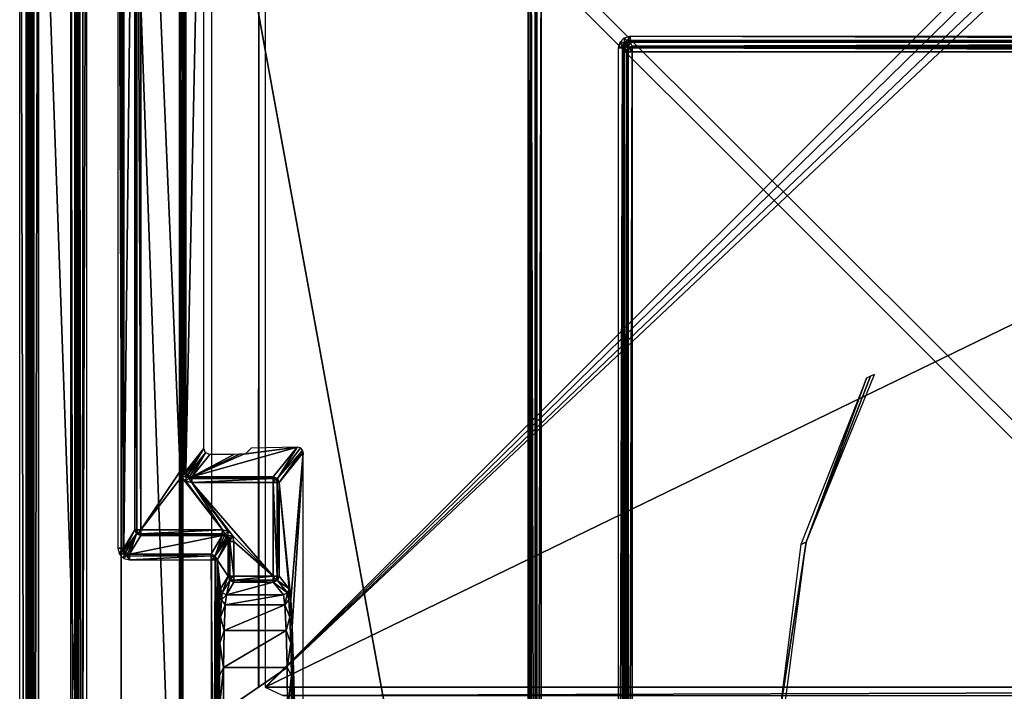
# Model space of a CAD drawing. Header units: millimetres. Extents: x -6 to 112, y 0 to 110.
# Tile 4 of 18: x -6 to 36, y 56 to 85. Entities that reach past the tile are written whole.
import ezdxf

# ---------------------------------------------------------------- set-up
doc = ezdxf.new("R2010")
doc.units = ezdxf.units.MM
doc.header["$LTSCALE"] = 81.481481
for name, color, linetype in [('10', 7, 'CONTINUOUS'), ('11', 7, 'CONTINUOUS'), ('112', 7, 'CONTINUOUS'), ('113', 7, 'CONTINUOUS'), ('141', 7, 'CONTINUOUS'), ('142', 7, 'CONTINUOUS'), ('147', 7, 'CONTINUOUS'), ('182', 7, 'CONTINUOUS'), ('216', 7, 'CONTINUOUS'), ('274', 7, 'CONTINUOUS'), ('275', 7, 'CONTINUOUS'), ('276', 7, 'CONTINUOUS'), ('277', 7, 'CONTINUOUS'), ('278', 7, 'CONTINUOUS'), ('279', 7, 'CONTINUOUS'), ('280', 7, 'CONTINUOUS'), ('281', 7, 'CONTINUOUS'), ('282', 7, 'CONTINUOUS'), ('287', 7, 'CONTINUOUS'), ('289', 7, 'CONTINUOUS'), ('290', 7, 'CONTINUOUS'), ('291', 7, 'CONTINUOUS'), ('292', 7, 'CONTINUOUS'), ('293', 7, 'CONTINUOUS'), ('294', 7, 'CONTINUOUS'), ('295', 7, 'CONTINUOUS'), ('296', 7, 'CONTINUOUS'), ('3', 7, 'CONTINUOUS'), ('301', 7, 'CONTINUOUS'), ('302', 7, 'CONTINUOUS'), ('303', 7, 'CONTINUOUS'), ('304', 7, 'CONTINUOUS'), ('305', 7, 'CONTINUOUS'), ('306', 7, 'CONTINUOUS'), ('32', 7, 'CONTINUOUS'), ('34', 7, 'CONTINUOUS'), ('35', 7, 'CONTINUOUS'), ('350', 7, 'CONTINUOUS'), ('351', 7, 'CONTINUOUS'), ('352', 7, 'CONTINUOUS'), ('36', 7, 'CONTINUOUS'), ('369', 7, 'CONTINUOUS'), ('37', 7, 'CONTINUOUS'), ('370', 7, 'CONTINUOUS'), ('371', 7, 'CONTINUOUS'), ('375', 7, 'CONTINUOUS'), ('376', 7, 'CONTINUOUS'), ('377', 7, 'CONTINUOUS'), ('433', 7, 'CONTINUOUS'), ('434', 7, 'CONTINUOUS'), ('441', 7, 'CONTINUOUS'), ('453', 7, 'CONTINUOUS'), ('49', 7, 'CONTINUOUS'), ('53', 7, 'CONTINUOUS'), ('64', 7, 'CONTINUOUS'), ('72', 7, 'CONTINUOUS'), ('74', 7, 'CONTINUOUS'), ('75', 7, 'CONTINUOUS'), ('76', 7, 'CONTINUOUS'), ('87', 7, 'CONTINUOUS'), ('88', 7, 'CONTINUOUS'), ('89', 7, 'CONTINUOUS'), ('9', 7, 'CONTINUOUS'), ('90', 7, 'CONTINUOUS'), ('91', 7, 'CONTINUOUS'), ('92', 7, 'CONTINUOUS'), ('98', 7, 'CONTINUOUS'), ('99', 7, 'CONTINUOUS')]:
    doc.layers.add(name, color=color, linetype=linetype)

msp = doc.modelspace()

# ---------------------------------------------------------------- linework, layer by layer
at = {"layer": '10', "linetype": 'Continuous'}
for points in [[(-5.563, 1.052, -714.081), (-5.563, 108.948, -714.081), (-5.495, 108.948, -714.328), (-5.563, 1.052, -714.081)], [(-5.495, 1.052, -714.328), (-5.563, 1.052, -714.081), (-5.495, 108.948, -714.328), (-5.495, 1.052, -714.328)], [(-5.314, 1.052, -714.509), (-5.495, 1.052, -714.328), (-5.314, 108.948, -714.509), (-5.314, 1.052, -714.509)], [(-5.314, 108.948, -714.509), (-5.495, 1.052, -714.328), (-5.495, 108.948, -714.328), (-5.314, 108.948, -714.509)], [(-5.067, 108.948, -714.576), (-5.314, 1.052, -714.509), (-5.314, 108.948, -714.509), (-5.067, 108.948, -714.576)], [(-5.067, 108.948, -714.576), (-5.067, 1.052, -714.576), (-5.314, 1.052, -714.509), (-5.067, 108.948, -714.576)]]:
    msp.add_3dface(points, dxfattribs=at)
at = {"layer": '11', "linetype": 'Continuous'}
for points in [[(-5.868, 109.546, -679.772), (-5.563, 1.052, -714.081), (-5.868, 0.454, -679.772), (-5.868, 109.546, -679.772)], [(-5.563, 108.948, -714.081), (-5.563, 1.052, -714.081), (-5.868, 109.546, -679.772), (-5.563, 108.948, -714.081)]]:
    msp.add_3dface(points, dxfattribs=at)
at = {"layer": '112', "linetype": 'Continuous'}
for points in [[(16.327, 22.246, -670.686), (16.254, 22.246, -670.512), (16.327, 87.754, -670.686), (16.327, 22.246, -670.686)], [(16.254, 22.246, -670.512), (16.254, 87.754, -670.512), (16.327, 87.754, -670.686), (16.254, 22.246, -670.512)], [(16.502, 87.754, -670.759), (16.502, 22.246, -670.759), (16.327, 22.246, -670.686), (16.502, 87.754, -670.759)], [(16.502, 87.754, -670.759), (16.327, 22.246, -670.686), (16.327, 87.754, -670.686), (16.502, 87.754, -670.759)]]:
    msp.add_3dface(points, dxfattribs=at)
at = {"layer": '113', "linetype": 'Continuous'}
for points in [[(16.254, 87.754, -670.512), (16.254, 22.246, -670.512), (16.078, 88.1, -650.722), (16.254, 87.754, -670.512)], [(16.254, 22.246, -670.512), (16.078, 21.9, -650.722), (16.078, 88.1, -650.722), (16.254, 22.246, -670.512)]]:
    msp.add_3dface(points, dxfattribs=at)
at = {"layer": '141', "linetype": 'Continuous'}
for points in [[(15.958, 21.788, -650.51), (1.127, 6.746, -642.694), (1.127, 103.254, -642.694), (15.958, 21.788, -650.51)], [(15.945, 88.1, -650.504), (15.945, 21.9, -650.504), (1.127, 103.254, -642.694), (15.945, 88.1, -650.504)], [(15.945, 21.9, -650.504), (15.958, 21.788, -650.51), (1.127, 103.254, -642.694), (15.945, 21.9, -650.504)]]:
    msp.add_3dface(points, dxfattribs=at)
at = {"layer": '142', "linetype": 'Continuous'}
for points in [[(1.021, 103.254, -642.585), (0.994, 6.746, -642.477), (0.994, 103.254, -642.477), (1.021, 103.254, -642.585)], [(1.021, 6.746, -642.585), (0.994, 6.746, -642.477), (1.021, 103.254, -642.585), (1.021, 6.746, -642.585)], [(1.031, 6.746, -642.604), (1.021, 6.746, -642.585), (1.031, 103.254, -642.604), (1.031, 6.746, -642.604)], [(1.031, 103.254, -642.604), (1.021, 6.746, -642.585), (1.021, 103.254, -642.585), (1.031, 103.254, -642.604)], [(1.127, 103.254, -642.694), (1.031, 6.746, -642.604), (1.031, 103.254, -642.604), (1.127, 103.254, -642.694)], [(1.127, 6.746, -642.694), (1.031, 6.746, -642.604), (1.127, 103.254, -642.694), (1.127, 6.746, -642.694)]]:
    msp.add_3dface(points, dxfattribs=at)
at = {"layer": '147', "linetype": 'Continuous'}
for points in [[(16.042, 21.9, -650.596), (15.945, 21.9, -650.504), (16.042, 88.1, -650.595), (16.042, 21.9, -650.596)], [(15.945, 21.9, -650.504), (15.945, 88.1, -650.504), (16.042, 88.1, -650.595), (15.945, 21.9, -650.504)], [(16.078, 88.1, -650.722), (16.078, 21.9, -650.722), (16.042, 21.9, -650.596), (16.078, 88.1, -650.722)], [(16.078, 88.1, -650.722), (16.042, 21.9, -650.596), (16.042, 88.1, -650.595), (16.078, 88.1, -650.722)]]:
    msp.add_3dface(points, dxfattribs=at)
at = {"layer": '182', "linetype": 'Continuous'}
for points in [[(5.262, 65.261, -612.9), (5.764, 60.236, -627.222), (6.299, 66.55, -642.451), (5.262, 65.261, -612.9)], [(5.764, 60.236, -627.222), (5.821, 59.086, -628.846), (6.299, 66.55, -642.451), (5.764, 60.236, -627.222)], [(6.299, 66.55, -642.451), (5.821, 59.086, -628.846), (6.299, 43.45, -642.451), (6.299, 66.55, -642.451)], [(5.262, 61.239, -612.9), (5.696, 60.699, -625.283), (5.262, 65.261, -612.9), (5.262, 61.239, -612.9)], [(5.696, 60.699, -625.283), (5.764, 60.236, -627.222), (5.262, 65.261, -612.9), (5.696, 60.699, -625.283)], [(5.821, 59.086, -628.846), (5.859, 57.411, -629.927), (6.299, 43.45, -642.451), (5.821, 59.086, -628.846)], [(5.859, 57.411, -629.927), (5.872, 55.454, -630.306), (6.299, 43.45, -642.451), (5.859, 57.411, -629.927)]]:
    msp.add_3dface(points, dxfattribs=at)
at = {"layer": '216', "linetype": 'Continuous'}
for points in [[(-0.673, 63.239, -612.61), (1.014, 65.76, -612.625), (-0.673, 105.426, -612.61), (-0.673, 63.239, -612.61)], [(1.014, 65.76, -612.625), (1.014, 103.24, -612.625), (-0.673, 105.426, -612.61), (1.014, 65.76, -612.625)], [(1.081, 65.51, -612.625), (1.014, 65.76, -612.625), (-0.673, 63.239, -612.61), (1.081, 65.51, -612.625)], [(2.828, 63.239, -612.64), (1.081, 65.51, -612.625), (-0.673, 63.239, -612.61), (2.828, 63.239, -612.64)], [(1.264, 65.328, -612.627), (1.081, 65.51, -612.625), (2.828, 63.239, -612.64), (1.264, 65.328, -612.627)], [(1.514, 65.261, -612.629), (1.264, 65.328, -612.627), (2.828, 63.239, -612.64), (1.514, 65.261, -612.629)], [(3.078, 63.172, -612.642), (1.514, 65.261, -612.629), (2.828, 63.239, -612.64), (3.078, 63.172, -612.642)], [(3.26, 62.989, -612.644), (1.514, 65.261, -612.629), (3.078, 63.172, -612.642), (3.26, 62.989, -612.644)], [(5.014, 61.239, -612.659), (1.514, 65.261, -612.629), (3.26, 62.989, -612.644), (5.014, 61.239, -612.659)], [(5.014, 65.261, -612.659), (1.514, 65.261, -612.629), (5.014, 61.239, -612.659), (5.014, 65.261, -612.659)], [(3.327, 62.739, -612.644), (5.014, 61.239, -612.659), (3.26, 62.989, -612.644), (3.327, 62.739, -612.644)], [(3.327, 61.239, -612.644), (5.014, 61.239, -612.659), (3.327, 62.739, -612.644), (3.327, 61.239, -612.644)]]:
    msp.add_3dface(points, dxfattribs=at)
at = {"layer": '274', "linetype": 'Continuous'}
for points in [[(2.036, 102.277, -634.932), (1.262, 103.24, -612.866), (1.262, 65.76, -612.866), (2.036, 102.277, -634.932)], [(2.036, 66.723, -634.932), (2.036, 102.277, -634.932), (1.262, 65.76, -612.866), (2.036, 66.723, -634.932)]]:
    msp.add_3dface(points, dxfattribs=at)
at = {"layer": '275', "linetype": 'Continuous'}
for points in [[(2.036, 66.723, -634.932), (1.262, 65.76, -612.866), (1.281, 65.664, -612.863), (2.036, 66.723, -634.932)], [(1.335, 65.583, -612.862), (2.036, 66.723, -634.932), (1.281, 65.664, -612.863), (1.335, 65.583, -612.862)], [(2.109, 66.547, -634.937), (2.036, 66.723, -634.932), (1.335, 65.583, -612.862), (2.109, 66.547, -634.937)], [(1.416, 65.529, -612.864), (2.109, 66.547, -634.937), (1.335, 65.583, -612.862), (1.416, 65.529, -612.864)], [(1.512, 65.51, -612.868), (2.109, 66.547, -634.937), (1.416, 65.529, -612.864), (1.512, 65.51, -612.868)], [(2.286, 66.474, -634.934), (2.109, 66.547, -634.937), (1.512, 65.51, -612.868), (2.286, 66.474, -634.934)]]:
    msp.add_3dface(points, dxfattribs=at)
at = {"layer": '276', "linetype": 'Continuous'}
for points in [[(3.747, 66.484, -635.181), (1.512, 65.51, -612.868), (6.04, 66.789, -642.185), (3.747, 66.484, -635.181)], [(6.04, 66.789, -642.185), (1.512, 65.51, -612.868), (5.012, 65.51, -612.898), (6.04, 66.789, -642.185)], [(3.821, 66.494, -635.422), (3.747, 66.484, -635.181), (6.04, 66.789, -642.185), (3.821, 66.494, -635.422)], [(4.071, 66.744, -641.148), (3.821, 66.494, -635.422), (6.04, 66.789, -642.185), (4.071, 66.744, -641.148)], [(3.568, 66.476, -635.008), (1.512, 65.51, -612.868), (3.747, 66.484, -635.181), (3.568, 66.476, -635.008)], [(3.326, 66.474, -634.943), (1.512, 65.51, -612.868), (3.568, 66.476, -635.008), (3.326, 66.474, -634.943)], [(2.286, 66.474, -634.934), (1.512, 65.51, -612.868), (3.326, 66.474, -634.943), (2.286, 66.474, -634.934)]]:
    msp.add_3dface(points, dxfattribs=at)
at = {"layer": '277', "linetype": 'Continuous'}
for points in [[(6.04, 66.789, -642.185), (5.012, 65.51, -612.898), (5.188, 65.437, -612.895), (6.04, 66.789, -642.185)], [(6.182, 66.754, -642.335), (6.04, 66.789, -642.185), (5.188, 65.437, -612.895), (6.182, 66.754, -642.335)], [(6.272, 66.661, -642.427), (6.182, 66.754, -642.335), (5.188, 65.437, -612.895), (6.272, 66.661, -642.427)], [(5.262, 65.261, -612.9), (6.272, 66.661, -642.427), (5.188, 65.437, -612.895), (5.262, 65.261, -612.9)], [(5.262, 65.261, -612.9), (6.299, 66.55, -642.451), (6.272, 66.661, -642.427), (5.262, 65.261, -612.9)]]:
    msp.add_3dface(points, dxfattribs=at)
at = {"layer": '278', "linetype": 'Continuous'}
for points in [[(5.133, 65.435, -612.777), (5.012, 65.51, -612.898), (5.013, 65.434, -612.728), (5.133, 65.435, -612.777)], [(5.188, 65.437, -612.895), (5.012, 65.51, -612.898), (5.133, 65.435, -612.777), (5.188, 65.437, -612.895)], [(5.014, 65.261, -612.659), (5.133, 65.435, -612.777), (5.013, 65.434, -612.728), (5.014, 65.261, -612.659)], [(5.014, 65.261, -612.659), (5.186, 65.261, -612.73), (5.133, 65.435, -612.777), (5.014, 65.261, -612.659)], [(5.186, 65.261, -612.73), (5.188, 65.437, -612.895), (5.133, 65.435, -612.777), (5.186, 65.261, -612.73)], [(5.262, 65.261, -612.9), (5.188, 65.437, -612.895), (5.186, 65.261, -612.73), (5.262, 65.261, -612.9)]]:
    msp.add_3dface(points, dxfattribs=at)
at = {"layer": '279', "linetype": 'Continuous'}
for points in [[(5.014, 65.261, -612.659), (5.014, 61.239, -612.659), (5.186, 61.239, -612.73), (5.014, 65.261, -612.659)], [(5.186, 65.261, -612.73), (5.014, 65.261, -612.659), (5.186, 61.239, -612.73), (5.186, 65.261, -612.73)], [(5.262, 61.239, -612.9), (5.186, 65.261, -612.73), (5.186, 61.239, -612.73), (5.262, 61.239, -612.9)], [(5.262, 61.239, -612.9), (5.262, 65.261, -612.9), (5.186, 65.261, -612.73), (5.262, 61.239, -612.9)]]:
    msp.add_3dface(points, dxfattribs=at)
at = {"layer": '280', "linetype": 'Continuous'}
for points in [[(5.012, 60.99, -612.898), (5.133, 61.065, -612.777), (5.013, 61.066, -612.728), (5.012, 60.99, -612.898)], [(5.012, 60.99, -612.898), (5.188, 61.063, -612.895), (5.133, 61.065, -612.777), (5.012, 60.99, -612.898)], [(5.133, 61.065, -612.777), (5.014, 61.239, -612.659), (5.013, 61.066, -612.728), (5.133, 61.065, -612.777)], [(5.186, 61.239, -612.73), (5.014, 61.239, -612.659), (5.133, 61.065, -612.777), (5.186, 61.239, -612.73)], [(5.188, 61.063, -612.895), (5.186, 61.239, -612.73), (5.133, 61.065, -612.777), (5.188, 61.063, -612.895)], [(5.262, 61.239, -612.9), (5.186, 61.239, -612.73), (5.188, 61.063, -612.895), (5.262, 61.239, -612.9)]]:
    msp.add_3dface(points, dxfattribs=at)
at = {"layer": '281', "linetype": 'Continuous'}
for points in [[(5.188, 61.063, -612.895), (5.012, 60.99, -612.898), (5.623, 60.522, -625.278), (5.188, 61.063, -612.895)], [(5.623, 60.522, -625.278), (5.012, 60.99, -612.898), (5.446, 60.449, -625.281), (5.623, 60.522, -625.278)], [(5.696, 60.699, -625.283), (5.262, 61.239, -612.9), (5.188, 61.063, -612.895), (5.696, 60.699, -625.283)], [(5.696, 60.699, -625.283), (5.188, 61.063, -612.895), (5.623, 60.522, -625.278), (5.696, 60.699, -625.283)]]:
    msp.add_3dface(points, dxfattribs=at)
at = {"layer": '282', "linetype": 'Continuous'}
for points in [[(5.623, 60.522, -625.278), (5.446, 60.449, -625.281), (5.515, 60.007, -627.129), (5.623, 60.522, -625.278)], [(5.678, 60.224, -626.793), (5.623, 60.522, -625.278), (5.515, 60.007, -627.129), (5.678, 60.224, -626.793)], [(5.696, 60.699, -625.283), (5.623, 60.522, -625.278), (5.678, 60.224, -626.793), (5.696, 60.699, -625.283)], [(5.764, 60.236, -627.222), (5.696, 60.699, -625.283), (5.678, 60.224, -626.793), (5.764, 60.236, -627.222)], [(5.728, 59.483, -628.148), (5.678, 60.224, -626.793), (5.515, 60.007, -627.129), (5.728, 59.483, -628.148)], [(5.573, 58.911, -628.676), (5.728, 59.483, -628.148), (5.515, 60.007, -627.129), (5.573, 58.911, -628.676)], [(5.728, 59.483, -628.148), (5.764, 60.236, -627.222), (5.678, 60.224, -626.793), (5.728, 59.483, -628.148)], [(5.821, 59.086, -628.846), (5.764, 60.236, -627.222), (5.728, 59.483, -628.148), (5.821, 59.086, -628.846)], [(5.767, 58.368, -629.218), (5.728, 59.483, -628.148), (5.573, 58.911, -628.676), (5.767, 58.368, -629.218)], [(5.767, 58.368, -629.218), (5.821, 59.086, -628.846), (5.728, 59.483, -628.148), (5.767, 58.368, -629.218)], [(5.611, 57.316, -629.705), (5.767, 58.368, -629.218), (5.573, 58.911, -628.676), (5.611, 57.316, -629.705)], [(5.859, 57.411, -629.927), (5.821, 59.086, -628.846), (5.767, 58.368, -629.218), (5.859, 57.411, -629.927)], [(5.792, 56.982, -629.903), (5.767, 58.368, -629.218), (5.611, 57.316, -629.705), (5.792, 56.982, -629.903)], [(5.792, 56.982, -629.903), (5.859, 57.411, -629.927), (5.767, 58.368, -629.218), (5.792, 56.982, -629.903)], [(5.625, 55.454, -630.065), (5.792, 56.982, -629.903), (5.611, 57.316, -629.705), (5.625, 55.454, -630.065)], [(5.801, 55.454, -630.139), (5.859, 57.411, -629.927), (5.792, 56.982, -629.903), (5.801, 55.454, -630.139)], [(5.872, 55.454, -630.306), (5.859, 57.411, -629.927), (5.801, 55.454, -630.139), (5.872, 55.454, -630.306)], [(5.801, 55.454, -630.139), (5.792, 56.982, -629.903), (5.625, 55.454, -630.065), (5.801, 55.454, -630.139)]]:
    msp.add_3dface(points, dxfattribs=at)
at = {"layer": '287', "linetype": 'Continuous'}
for points in [[(3.075, 62.739, -612.888), (2.599, 61.94, -631.193), (3.075, 61.239, -612.888), (3.075, 62.739, -612.888)], [(2.66, 59.083, -628.828), (2.599, 61.94, -631.193), (2.632, 57.411, -629.906), (2.66, 59.083, -628.828)], [(2.703, 60.236, -627.202), (2.599, 61.94, -631.193), (2.66, 59.083, -628.828), (2.703, 60.236, -627.202)], [(2.753, 60.699, -625.265), (2.599, 61.94, -631.193), (2.703, 60.236, -627.202), (2.753, 60.699, -625.265)], [(3.075, 61.239, -612.888), (2.599, 61.94, -631.193), (2.753, 60.699, -625.265), (3.075, 61.239, -612.888)], [(2.599, 61.94, -631.193), (2.623, 55.454, -630.285), (2.632, 57.411, -629.906), (2.599, 61.94, -631.193)], [(2.599, 48.06, -631.193), (2.623, 54.546, -630.285), (2.599, 61.94, -631.193), (2.599, 48.06, -631.193)], [(2.623, 54.546, -630.285), (2.623, 55.454, -630.285), (2.599, 61.94, -631.193), (2.623, 54.546, -630.285)]]:
    msp.add_3dface(points, dxfattribs=at)
at = {"layer": '289', "linetype": 'Continuous'}
for points in [[(2.753, 60.699, -625.265), (2.703, 60.236, -627.202), (2.824, 60.525, -625.259), (2.753, 60.699, -625.265)], [(2.703, 60.236, -627.202), (2.786, 60.222, -626.773), (2.824, 60.525, -625.259), (2.703, 60.236, -627.202)], [(2.824, 60.525, -625.259), (2.786, 60.222, -626.773), (3.003, 60.449, -625.26), (2.824, 60.525, -625.259)], [(3.003, 60.449, -625.26), (2.786, 60.222, -626.773), (2.954, 60.008, -627.105), (3.003, 60.449, -625.26)], [(2.703, 60.236, -627.202), (2.66, 59.083, -628.828), (2.75, 59.48, -628.126), (2.703, 60.236, -627.202)], [(2.703, 60.236, -627.202), (2.75, 59.48, -628.126), (2.786, 60.222, -626.773), (2.703, 60.236, -627.202)], [(2.786, 60.222, -626.773), (2.75, 59.48, -628.126), (2.954, 60.008, -627.105), (2.786, 60.222, -626.773)], [(2.954, 60.008, -627.105), (2.75, 59.48, -628.126), (2.912, 58.912, -628.653), (2.954, 60.008, -627.105)], [(2.66, 59.083, -628.828), (2.722, 58.365, -629.194), (2.75, 59.48, -628.126), (2.66, 59.083, -628.828)], [(2.75, 59.48, -628.126), (2.722, 58.365, -629.194), (2.912, 58.912, -628.653), (2.75, 59.48, -628.126)], [(2.66, 59.083, -628.828), (2.632, 57.411, -629.906), (2.722, 58.365, -629.194), (2.66, 59.083, -628.828)], [(2.912, 58.912, -628.653), (2.722, 58.365, -629.194), (2.884, 57.317, -629.681), (2.912, 58.912, -628.653)], [(2.632, 57.411, -629.906), (2.704, 56.98, -629.878), (2.722, 58.365, -629.194), (2.632, 57.411, -629.906)], [(2.722, 58.365, -629.194), (2.704, 56.98, -629.878), (2.884, 57.317, -629.681), (2.722, 58.365, -629.194)], [(2.632, 57.411, -629.906), (2.623, 55.454, -630.285), (2.704, 56.98, -629.878), (2.632, 57.411, -629.906)], [(2.704, 56.98, -629.878), (2.697, 55.454, -630.113), (2.884, 57.317, -629.681), (2.704, 56.98, -629.878)], [(2.697, 55.454, -630.113), (2.875, 55.454, -630.041), (2.884, 57.317, -629.681), (2.697, 55.454, -630.113)], [(2.623, 55.454, -630.285), (2.697, 55.454, -630.113), (2.704, 56.98, -629.878), (2.623, 55.454, -630.285)]]:
    msp.add_3dface(points, dxfattribs=at)
at = {"layer": '290', "linetype": 'Continuous'}
for points in [[(3.075, 61.239, -612.888), (2.753, 60.699, -625.265), (2.824, 60.525, -625.259), (3.075, 61.239, -612.888)], [(3.075, 61.239, -612.888), (2.824, 60.525, -625.259), (3.149, 61.063, -612.882), (3.075, 61.239, -612.888)], [(2.824, 60.525, -625.259), (3.003, 60.449, -625.26), (3.149, 61.063, -612.882), (2.824, 60.525, -625.259)], [(3.149, 61.063, -612.882), (3.003, 60.449, -625.26), (3.325, 60.99, -612.884), (3.149, 61.063, -612.882)]]:
    msp.add_3dface(points, dxfattribs=at)
at = {"layer": '291', "linetype": 'Continuous'}
for points in [[(3.075, 61.239, -612.888), (3.151, 61.118, -612.763), (3.151, 61.239, -612.715), (3.075, 61.239, -612.888)], [(3.075, 61.239, -612.888), (3.149, 61.063, -612.882), (3.151, 61.118, -612.763), (3.075, 61.239, -612.888)], [(3.151, 61.118, -612.763), (3.149, 61.063, -612.882), (3.327, 61.066, -612.714), (3.151, 61.118, -612.763)], [(3.149, 61.063, -612.882), (3.325, 60.99, -612.884), (3.327, 61.066, -612.714), (3.149, 61.063, -612.882)], [(3.327, 61.239, -612.644), (3.151, 61.118, -612.763), (3.327, 61.066, -612.714), (3.327, 61.239, -612.644)], [(3.151, 61.118, -612.763), (3.327, 61.239, -612.644), (3.151, 61.239, -612.715), (3.151, 61.118, -612.763)]]:
    msp.add_3dface(points, dxfattribs=at)
at = {"layer": '292', "linetype": 'Continuous'}
for points in [[(3.075, 62.739, -612.888), (3.075, 61.239, -612.888), (3.151, 61.239, -612.715), (3.075, 62.739, -612.888)], [(3.075, 62.739, -612.888), (3.151, 61.239, -612.715), (3.151, 62.739, -612.715), (3.075, 62.739, -612.888)], [(3.327, 61.239, -612.644), (3.327, 62.739, -612.644), (3.151, 62.739, -612.715), (3.327, 61.239, -612.644)], [(3.151, 61.239, -612.715), (3.327, 61.239, -612.644), (3.151, 62.739, -612.715), (3.151, 61.239, -612.715)]]:
    msp.add_3dface(points, dxfattribs=at)
at = {"layer": '293', "linetype": 'Continuous'}
for points in [[(2.826, 62.99, -612.879), (2.921, 62.971, -612.879), (2.827, 63.064, -612.712), (2.826, 62.99, -612.879)], [(2.953, 63.044, -612.708), (2.828, 63.239, -612.64), (2.827, 63.064, -612.712), (2.953, 63.044, -612.708)], [(2.953, 63.044, -612.708), (2.827, 63.064, -612.712), (2.921, 62.971, -612.879), (2.953, 63.044, -612.708)], [(3.078, 63.172, -612.642), (2.828, 63.239, -612.64), (2.953, 63.044, -612.708), (3.078, 63.172, -612.642)], [(3.002, 62.916, -612.881), (2.953, 63.044, -612.708), (2.921, 62.971, -612.879), (3.002, 62.916, -612.881)], [(3.06, 62.972, -612.709), (3.078, 63.172, -612.642), (2.953, 63.044, -612.708), (3.06, 62.972, -612.709)], [(3.06, 62.972, -612.709), (2.953, 63.044, -612.708), (3.002, 62.916, -612.881), (3.06, 62.972, -612.709)], [(3.056, 62.835, -612.884), (3.06, 62.972, -612.709), (3.002, 62.916, -612.881), (3.056, 62.835, -612.884)], [(3.129, 62.865, -612.712), (3.06, 62.972, -612.709), (3.056, 62.835, -612.884), (3.129, 62.865, -612.712)], [(3.26, 62.989, -612.644), (3.078, 63.172, -612.642), (3.06, 62.972, -612.709), (3.26, 62.989, -612.644)], [(3.129, 62.865, -612.712), (3.26, 62.989, -612.644), (3.06, 62.972, -612.709), (3.129, 62.865, -612.712)], [(3.151, 62.739, -612.715), (3.26, 62.989, -612.644), (3.129, 62.865, -612.712), (3.151, 62.739, -612.715)], [(3.327, 62.739, -612.644), (3.26, 62.989, -612.644), (3.151, 62.739, -612.715), (3.327, 62.739, -612.644)], [(3.075, 62.739, -612.888), (3.129, 62.865, -612.712), (3.056, 62.835, -612.884), (3.075, 62.739, -612.888)], [(3.075, 62.739, -612.888), (3.151, 62.739, -612.715), (3.129, 62.865, -612.712), (3.075, 62.739, -612.888)]]:
    msp.add_3dface(points, dxfattribs=at)
at = {"layer": '294', "linetype": 'Continuous'}
for points in [[(2.826, 62.99, -612.879), (2.349, 62.19, -631.198), (2.526, 62.116, -631.199), (2.826, 62.99, -612.879)], [(2.921, 62.971, -612.879), (2.826, 62.99, -612.879), (2.526, 62.116, -631.199), (2.921, 62.971, -612.879)], [(3.002, 62.916, -612.881), (2.921, 62.971, -612.879), (2.526, 62.116, -631.199), (3.002, 62.916, -612.881)], [(3.056, 62.835, -612.884), (3.002, 62.916, -612.881), (2.526, 62.116, -631.199), (3.056, 62.835, -612.884)], [(2.599, 61.94, -631.193), (3.056, 62.835, -612.884), (2.526, 62.116, -631.199), (2.599, 61.94, -631.193)], [(2.599, 61.94, -631.193), (3.075, 62.739, -612.888), (3.056, 62.835, -612.884), (2.599, 61.94, -631.193)]]:
    msp.add_3dface(points, dxfattribs=at)
at = {"layer": '295', "linetype": 'Continuous'}
for points in [[(2.526, 62.116, -631.199), (2.349, 62.19, -631.198), (2.347, 62.113, -631.367), (2.526, 62.116, -631.199)], [(2.523, 62.061, -631.318), (2.526, 62.116, -631.199), (2.347, 62.113, -631.367), (2.523, 62.061, -631.318)], [(2.523, 62.061, -631.318), (2.347, 62.113, -631.367), (2.347, 61.94, -631.437), (2.523, 62.061, -631.318)], [(2.599, 61.94, -631.193), (2.526, 62.116, -631.199), (2.523, 62.061, -631.318), (2.599, 61.94, -631.193)], [(2.523, 61.94, -631.367), (2.523, 62.061, -631.318), (2.347, 61.94, -631.437), (2.523, 61.94, -631.367)], [(2.599, 61.94, -631.193), (2.523, 62.061, -631.318), (2.523, 61.94, -631.367), (2.599, 61.94, -631.193)]]:
    msp.add_3dface(points, dxfattribs=at)
at = {"layer": '296', "linetype": 'Continuous'}
for points in [[(2.347, 61.94, -631.437), (2.344, 47.821, -631.437), (2.462, 47.85, -631.41), (2.347, 61.94, -631.437)], [(2.523, 61.94, -631.367), (2.347, 61.94, -631.437), (2.462, 47.85, -631.41), (2.523, 61.94, -631.367)], [(2.559, 47.936, -631.322), (2.523, 61.94, -631.367), (2.462, 47.85, -631.41), (2.559, 47.936, -631.322)], [(2.599, 48.06, -631.193), (2.523, 61.94, -631.367), (2.559, 47.936, -631.322), (2.599, 48.06, -631.193)], [(2.599, 48.06, -631.193), (2.599, 61.94, -631.193), (2.523, 61.94, -631.367), (2.599, 48.06, -631.193)]]:
    msp.add_3dface(points, dxfattribs=at)
at = {"layer": '3', "linetype": 'Continuous'}
for points in [[(-5.407, 109.5, -631.37), (-1.512, 0.5, -176.387), (-1.512, 109.5, -176.387), (-5.407, 109.5, -631.37)], [(-5.407, 0.5, -631.37), (-1.512, 0.5, -176.387), (-5.407, 109.5, -631.37), (-5.407, 0.5, -631.37)], [(-1.512, 0.5, -176.387), (2.383, 0.5, 278.596), (-1.512, 109.5, -176.387), (-1.512, 0.5, -176.387)], [(2.383, 0.5, 278.596), (2.383, 109.5, 278.596), (-1.512, 109.5, -176.387), (2.383, 0.5, 278.596)]]:
    msp.add_3dface(points, dxfattribs=at)
at = {"layer": '301', "linetype": 'Continuous'}
for points in [[(2.349, 62.19, -631.198), (-1.151, 62.19, -631.168), (-1.153, 62.11, -631.34), (2.349, 62.19, -631.198)], [(2.347, 62.113, -631.367), (2.349, 62.19, -631.198), (-1.153, 62.11, -631.34), (2.347, 62.113, -631.367)], [(2.347, 61.94, -631.437), (2.347, 62.113, -631.367), (-1.153, 61.94, -631.407), (2.347, 61.94, -631.437)], [(-1.153, 61.94, -631.407), (2.347, 62.113, -631.367), (-1.153, 62.11, -631.34), (-1.153, 61.94, -631.407)]]:
    msp.add_3dface(points, dxfattribs=at)
at = {"layer": '302', "linetype": 'Continuous'}
for points in [[(2.349, 62.19, -631.198), (2.826, 62.99, -612.879), (-1.151, 62.19, -631.168), (2.349, 62.19, -631.198)], [(-1.151, 62.19, -631.168), (2.826, 62.99, -612.879), (-0.675, 62.99, -612.849), (-1.151, 62.19, -631.168)]]:
    msp.add_3dface(points, dxfattribs=at)
at = {"layer": '303', "linetype": 'Continuous'}
for points in [[(-1.401, 62.44, -631.159), (-1.382, 62.344, -631.163), (-0.925, 63.239, -612.854), (-1.401, 62.44, -631.159)], [(-0.925, 63.239, -612.854), (-1.382, 62.344, -631.163), (-0.851, 63.063, -612.848), (-0.925, 63.239, -612.854)], [(-1.382, 62.344, -631.163), (-1.328, 62.263, -631.166), (-0.851, 63.063, -612.848), (-1.382, 62.344, -631.163)], [(-1.328, 62.263, -631.166), (-1.247, 62.209, -631.168), (-0.851, 63.063, -612.848), (-1.328, 62.263, -631.166)], [(-1.247, 62.209, -631.168), (-1.151, 62.19, -631.168), (-0.851, 63.063, -612.848), (-1.247, 62.209, -631.168)], [(-1.151, 62.19, -631.168), (-0.675, 62.99, -612.849), (-0.851, 63.063, -612.848), (-1.151, 62.19, -631.168)]]:
    msp.add_3dface(points, dxfattribs=at)
at = {"layer": '304', "linetype": 'Continuous'}
for points in [[(-1.48, 62.44, -631.335), (-1.653, 62.44, -631.403), (-1.586, 62.19, -631.403), (-1.48, 62.44, -631.335)], [(-1.455, 62.315, -631.335), (-1.48, 62.44, -631.335), (-1.586, 62.19, -631.403), (-1.455, 62.315, -631.335)], [(-1.386, 62.207, -631.338), (-1.455, 62.315, -631.335), (-1.586, 62.19, -631.403), (-1.386, 62.207, -631.338)], [(-1.403, 62.007, -631.405), (-1.386, 62.207, -631.338), (-1.586, 62.19, -631.403), (-1.403, 62.007, -631.405)], [(-1.401, 62.44, -631.159), (-1.48, 62.44, -631.335), (-1.455, 62.315, -631.335), (-1.401, 62.44, -631.159)], [(-1.382, 62.344, -631.163), (-1.401, 62.44, -631.159), (-1.455, 62.315, -631.335), (-1.382, 62.344, -631.163)], [(-1.382, 62.344, -631.163), (-1.455, 62.315, -631.335), (-1.386, 62.207, -631.338), (-1.382, 62.344, -631.163)], [(-1.279, 62.135, -631.339), (-1.386, 62.207, -631.338), (-1.403, 62.007, -631.405), (-1.279, 62.135, -631.339)], [(-1.153, 61.94, -631.407), (-1.279, 62.135, -631.339), (-1.403, 62.007, -631.405), (-1.153, 61.94, -631.407)], [(-1.328, 62.263, -631.166), (-1.382, 62.344, -631.163), (-1.386, 62.207, -631.338), (-1.328, 62.263, -631.166)], [(-1.328, 62.263, -631.166), (-1.386, 62.207, -631.338), (-1.279, 62.135, -631.339), (-1.328, 62.263, -631.166)], [(-1.247, 62.209, -631.168), (-1.328, 62.263, -631.166), (-1.279, 62.135, -631.339), (-1.247, 62.209, -631.168)], [(-1.153, 62.11, -631.34), (-1.247, 62.209, -631.168), (-1.279, 62.135, -631.339), (-1.153, 62.11, -631.34)], [(-1.153, 61.94, -631.407), (-1.153, 62.11, -631.34), (-1.279, 62.135, -631.339), (-1.153, 61.94, -631.407)], [(-1.153, 62.11, -631.34), (-1.151, 62.19, -631.168), (-1.247, 62.209, -631.168), (-1.153, 62.11, -631.34)]]:
    msp.add_3dface(points, dxfattribs=at)
at = {"layer": '305', "linetype": 'Continuous'}
for points in [[(-1.653, 62.44, -631.403), (-1.48, 62.44, -631.335), (-1.653, 105.746, -631.403), (-1.653, 62.44, -631.403)], [(-1.653, 105.746, -631.403), (-1.48, 62.44, -631.335), (-1.477, 105.746, -631.332), (-1.653, 105.746, -631.403)], [(-1.48, 62.44, -631.335), (-1.401, 62.44, -631.159), (-1.477, 105.746, -631.332), (-1.48, 62.44, -631.335)], [(-1.477, 105.746, -631.332), (-1.401, 62.44, -631.159), (-1.401, 105.746, -631.159), (-1.477, 105.746, -631.332)]]:
    msp.add_3dface(points, dxfattribs=at)
at = {"layer": '306', "linetype": 'Continuous'}
for points in [[(-1.401, 105.746, -631.159), (-1.401, 62.44, -631.159), (-0.925, 105.426, -612.854), (-1.401, 105.746, -631.159)], [(-1.401, 62.44, -631.159), (-0.925, 63.239, -612.854), (-0.925, 105.426, -612.854), (-1.401, 62.44, -631.159)]]:
    msp.add_3dface(points, dxfattribs=at)
at = {"layer": '32', "linetype": 'Continuous'}
for points in [[(-2.988, 107, -640.841), (-3.335, 107, -681.34), (-3.335, 3, -681.34), (-2.988, 107, -640.841)], [(-2.988, 3, -640.841), (-2.988, 107, -640.841), (-3.335, 3, -681.34), (-2.988, 3, -640.841)]]:
    msp.add_3dface(points, dxfattribs=at)
at = {"layer": '34', "linetype": 'Continuous'}
for points in [[(4.667, 107.75, 282.577), (4.667, 56.479, 282.577), (55.936, 107.75, 282.138), (4.667, 107.75, 282.577)], [(55.936, 107.75, 282.138), (4.667, 56.479, 282.577), (56.296, 107.001, 282.135), (55.936, 107.75, 282.138)], [(57.831, 106.559, 282.122), (4.667, 56.479, 282.577), (110.163, 107.75, 281.674), (57.831, 106.559, 282.122)], [(4.667, 56.479, 282.577), (110.163, 56.479, 281.674), (110.163, 107.75, 281.674), (4.667, 56.479, 282.577)], [(56.296, 107.001, 282.135), (4.667, 56.479, 282.577), (57.002, 106.558, 282.129), (56.296, 107.001, 282.135)], [(57.002, 106.558, 282.129), (4.667, 56.479, 282.577), (57.831, 106.559, 282.122), (57.002, 106.558, 282.129)], [(5.417, 56.118, 282.57), (110.163, 56.479, 281.674), (4.667, 56.479, 282.577), (5.417, 56.118, 282.57)], [(109.414, 56.119, 281.68), (110.163, 56.479, 281.674), (5.417, 56.118, 282.57), (109.414, 56.119, 281.68)]]:
    msp.add_3dface(points, dxfattribs=at)
at = {"layer": '35', "linetype": 'Continuous'}
for points in [[(-5.505, 0.246, -642.324), (-5.59, 0.08, -632.823), (-5.59, 109.92, -632.823), (-5.505, 0.246, -642.324)], [(-5.505, 109.754, -642.324), (-5.505, 0.246, -642.324), (-5.59, 109.92, -632.823), (-5.505, 109.754, -642.324)]]:
    msp.add_3dface(points, dxfattribs=at)
at = {"layer": '350', "linetype": 'Continuous'}
for points in [[(-0.848, 105.426, -612.68), (-0.925, 105.426, -612.854), (-0.848, 63.239, -612.68), (-0.848, 105.426, -612.68)], [(-0.925, 105.426, -612.854), (-0.925, 63.239, -612.854), (-0.848, 63.239, -612.68), (-0.925, 105.426, -612.854)], [(-0.673, 63.239, -612.61), (-0.673, 105.426, -612.61), (-0.848, 105.426, -612.68), (-0.673, 63.239, -612.61)], [(-0.673, 63.239, -612.61), (-0.848, 105.426, -612.68), (-0.848, 63.239, -612.68), (-0.673, 63.239, -612.61)]]:
    msp.add_3dface(points, dxfattribs=at)
at = {"layer": '351', "linetype": 'Continuous'}
for points in [[(-0.925, 63.239, -612.854), (-0.851, 63.063, -612.848), (-0.848, 63.239, -612.68), (-0.925, 63.239, -612.854)], [(-0.848, 63.239, -612.68), (-0.851, 63.063, -612.848), (-0.796, 63.065, -612.727), (-0.848, 63.239, -612.68)], [(-0.851, 63.063, -612.848), (-0.675, 62.99, -612.849), (-0.796, 63.065, -612.727), (-0.851, 63.063, -612.848)], [(-0.673, 63.239, -612.61), (-0.848, 63.239, -612.68), (-0.796, 63.065, -612.727), (-0.673, 63.239, -612.61)], [(-0.673, 63.239, -612.61), (-0.796, 63.065, -612.727), (-0.673, 63.066, -612.68), (-0.673, 63.239, -612.61)], [(-0.796, 63.065, -612.727), (-0.675, 62.99, -612.849), (-0.673, 63.066, -612.68), (-0.796, 63.065, -612.727)]]:
    msp.add_3dface(points, dxfattribs=at)
at = {"layer": '352', "linetype": 'Continuous'}
for points in [[(-0.675, 62.99, -612.849), (2.827, 63.064, -612.712), (-0.673, 63.066, -612.68), (-0.675, 62.99, -612.849)], [(2.826, 62.99, -612.879), (2.827, 63.064, -612.712), (-0.675, 62.99, -612.849), (2.826, 62.99, -612.879)], [(2.827, 63.064, -612.712), (2.828, 63.239, -612.64), (-0.673, 63.066, -612.68), (2.827, 63.064, -612.712)], [(2.828, 63.239, -612.64), (-0.673, 63.239, -612.61), (-0.673, 63.066, -612.68), (2.828, 63.239, -612.64)]]:
    msp.add_3dface(points, dxfattribs=at)
at = {"layer": '36', "linetype": 'Continuous'}
for points in [[(-5.59, 109.92, -632.823), (-5.517, 0.08, -632.644), (-5.517, 109.92, -632.644), (-5.59, 109.92, -632.823)], [(-5.59, 109.92, -632.823), (-5.59, 0.08, -632.823), (-5.517, 0.08, -632.644), (-5.59, 109.92, -632.823)], [(-5.517, 0.08, -632.644), (-5.338, 0.08, -632.571), (-5.517, 109.92, -632.644), (-5.517, 0.08, -632.644)], [(-5.338, 0.08, -632.571), (-5.338, 109.92, -632.571), (-5.517, 109.92, -632.644), (-5.338, 0.08, -632.571)]]:
    msp.add_3dface(points, dxfattribs=at)
at = {"layer": '369', "linetype": 'Continuous'}
for points in [[(3.325, 60.99, -612.884), (5.013, 61.066, -612.728), (3.327, 61.066, -612.714), (3.325, 60.99, -612.884)], [(5.012, 60.99, -612.898), (5.013, 61.066, -612.728), (3.325, 60.99, -612.884), (5.012, 60.99, -612.898)], [(5.013, 61.066, -612.728), (5.014, 61.239, -612.659), (3.327, 61.066, -612.714), (5.013, 61.066, -612.728)], [(5.014, 61.239, -612.659), (3.327, 61.239, -612.644), (3.327, 61.066, -612.714), (5.014, 61.239, -612.659)]]:
    msp.add_3dface(points, dxfattribs=at)
at = {"layer": '37', "linetype": 'Continuous'}
for points in [[(-5.338, 109.92, -632.571), (-5.338, 0.08, -632.571), (104.499, 109.92, -633.511), (-5.338, 109.92, -632.571)], [(104.499, 109.92, -633.511), (-5.338, 0.08, -632.571), (104.499, 0.08, -633.511), (104.499, 109.92, -633.511)]]:
    msp.add_3dface(points, dxfattribs=at)
at = {"layer": '370', "linetype": 'Continuous'}
for points in [[(5.446, 60.449, -625.281), (5.012, 60.99, -612.898), (3.003, 60.449, -625.26), (5.446, 60.449, -625.281)], [(3.003, 60.449, -625.26), (5.012, 60.99, -612.898), (3.325, 60.99, -612.884), (3.003, 60.449, -625.26)]]:
    msp.add_3dface(points, dxfattribs=at)
at = {"layer": '371', "linetype": 'Continuous'}
for points in [[(5.515, 60.007, -627.129), (5.446, 60.449, -625.281), (2.954, 60.008, -627.105), (5.515, 60.007, -627.129)], [(5.446, 60.449, -625.281), (3.003, 60.449, -625.26), (2.954, 60.008, -627.105), (5.446, 60.449, -625.281)], [(5.515, 60.007, -627.129), (2.954, 60.008, -627.105), (2.912, 58.912, -628.653), (5.515, 60.007, -627.129)], [(5.573, 58.911, -628.676), (5.515, 60.007, -627.129), (2.912, 58.912, -628.653), (5.573, 58.911, -628.676)], [(5.573, 58.911, -628.676), (2.912, 58.912, -628.653), (2.884, 57.317, -629.681), (5.573, 58.911, -628.676)], [(5.611, 57.316, -629.705), (5.573, 58.911, -628.676), (2.884, 57.317, -629.681), (5.611, 57.316, -629.705)], [(2.875, 55.454, -630.041), (5.611, 57.316, -629.705), (2.884, 57.317, -629.681), (2.875, 55.454, -630.041)], [(5.625, 55.454, -630.065), (5.611, 57.316, -629.705), (2.875, 55.454, -630.041), (5.625, 55.454, -630.065)]]:
    msp.add_3dface(points, dxfattribs=at)
at = {"layer": '375', "linetype": 'Continuous'}
for points in [[(5.012, 65.51, -612.898), (1.512, 65.51, -612.868), (1.513, 65.434, -612.698), (5.012, 65.51, -612.898)], [(5.013, 65.434, -612.728), (5.012, 65.51, -612.898), (1.513, 65.434, -612.698), (5.013, 65.434, -612.728)], [(1.514, 65.261, -612.629), (5.013, 65.434, -612.728), (1.513, 65.434, -612.698), (1.514, 65.261, -612.629)], [(1.514, 65.261, -612.629), (5.014, 65.261, -612.659), (5.013, 65.434, -612.728), (1.514, 65.261, -612.629)]]:
    msp.add_3dface(points, dxfattribs=at)
at = {"layer": '376', "linetype": 'Continuous'}
for points in [[(1.014, 65.76, -612.625), (1.081, 65.51, -612.625), (1.184, 65.76, -612.693), (1.014, 65.76, -612.625)], [(1.184, 65.76, -612.693), (1.081, 65.51, -612.625), (1.209, 65.634, -612.693), (1.184, 65.76, -612.693)], [(1.209, 65.634, -612.693), (1.081, 65.51, -612.625), (1.28, 65.527, -612.693), (1.209, 65.634, -612.693)], [(1.081, 65.51, -612.625), (1.264, 65.328, -612.627), (1.28, 65.527, -612.693), (1.081, 65.51, -612.625)], [(1.262, 65.76, -612.866), (1.184, 65.76, -612.693), (1.209, 65.634, -612.693), (1.262, 65.76, -612.866)], [(1.281, 65.664, -612.863), (1.262, 65.76, -612.866), (1.209, 65.634, -612.693), (1.281, 65.664, -612.863)], [(1.281, 65.664, -612.863), (1.209, 65.634, -612.693), (1.28, 65.527, -612.693), (1.281, 65.664, -612.863)], [(1.28, 65.527, -612.693), (1.264, 65.328, -612.627), (1.387, 65.456, -612.695), (1.28, 65.527, -612.693)], [(1.335, 65.583, -612.862), (1.281, 65.664, -612.863), (1.28, 65.527, -612.693), (1.335, 65.583, -612.862)], [(1.416, 65.529, -612.864), (1.335, 65.583, -612.862), (1.28, 65.527, -612.693), (1.416, 65.529, -612.864)], [(1.416, 65.529, -612.864), (1.28, 65.527, -612.693), (1.387, 65.456, -612.695), (1.416, 65.529, -612.864)], [(1.513, 65.434, -612.698), (1.416, 65.529, -612.864), (1.387, 65.456, -612.695), (1.513, 65.434, -612.698)], [(1.512, 65.51, -612.868), (1.416, 65.529, -612.864), (1.513, 65.434, -612.698), (1.512, 65.51, -612.868)], [(1.264, 65.328, -612.627), (1.514, 65.261, -612.629), (1.387, 65.456, -612.695), (1.264, 65.328, -612.627)], [(1.514, 65.261, -612.629), (1.513, 65.434, -612.698), (1.387, 65.456, -612.695), (1.514, 65.261, -612.629)]]:
    msp.add_3dface(points, dxfattribs=at)
at = {"layer": '377', "linetype": 'Continuous'}
for points in [[(1.014, 103.24, -612.625), (1.184, 65.76, -612.693), (1.186, 103.24, -612.696), (1.014, 103.24, -612.625)], [(1.014, 103.24, -612.625), (1.014, 65.76, -612.625), (1.184, 65.76, -612.693), (1.014, 103.24, -612.625)], [(1.184, 65.76, -612.693), (1.262, 65.76, -612.866), (1.186, 103.24, -612.696), (1.184, 65.76, -612.693)], [(1.262, 65.76, -612.866), (1.262, 103.24, -612.866), (1.186, 103.24, -612.696), (1.262, 65.76, -612.866)]]:
    msp.add_3dface(points, dxfattribs=at)
at = {"layer": '433', "linetype": 'Continuous'}
for points in [[(102.589, 107.752, -632.295), (-3.162, 107.754, -631.39), (102.589, 2.248, -632.295), (102.589, 107.752, -632.295)], [(102.589, 2.248, -632.295), (-3.162, 107.754, -631.39), (-3.162, 2.246, -631.39), (102.589, 2.248, -632.295)]]:
    msp.add_3dface(points, dxfattribs=at)
at = {"layer": '434', "linetype": 'Continuous'}
for points in [[(-3.414, 107.754, -631.633), (-3.337, 2.246, -631.46), (-3.337, 107.754, -631.46), (-3.414, 107.754, -631.633)], [(-3.414, 2.246, -631.633), (-3.337, 2.246, -631.46), (-3.414, 107.754, -631.633), (-3.414, 2.246, -631.633)], [(-3.337, 2.246, -631.46), (-3.162, 2.246, -631.39), (-3.337, 107.754, -631.46), (-3.337, 2.246, -631.46)], [(-3.162, 2.246, -631.39), (-3.162, 107.754, -631.39), (-3.337, 107.754, -631.46), (-3.162, 2.246, -631.39)]]:
    msp.add_3dface(points, dxfattribs=at)
at = {"layer": '441', "linetype": 'Continuous'}
for points in [[(-3.684, 107.767, -632.585), (-3.511, 2.233, -632.518), (-3.508, 107.767, -632.515), (-3.684, 107.767, -632.585)], [(-3.684, 2.233, -632.585), (-3.511, 2.233, -632.518), (-3.684, 107.767, -632.585), (-3.684, 2.233, -632.585)], [(-3.511, 2.233, -632.518), (-3.432, 2.233, -632.342), (-3.508, 107.767, -632.515), (-3.511, 2.233, -632.518)], [(-3.508, 107.767, -632.515), (-3.432, 2.233, -632.342), (-3.432, 107.767, -632.342), (-3.508, 107.767, -632.515)]]:
    msp.add_3dface(points, dxfattribs=at)
at = {"layer": '453', "linetype": 'Continuous'}
for points in [[(-3.432, 2.233, -632.342), (-3.414, 107.754, -631.633), (-3.432, 107.767, -632.342), (-3.432, 2.233, -632.342)], [(-3.414, 2.246, -631.633), (-3.414, 107.754, -631.633), (-3.432, 2.233, -632.342), (-3.414, 2.246, -631.633)]]:
    msp.add_3dface(points, dxfattribs=at)
at = {"layer": '49', "linetype": 'Continuous'}
for points in [[(-5.257, 109.754, -642.572), (104.247, 109.754, -643.51), (-5.257, 0.246, -642.572), (-5.257, 109.754, -642.572)], [(104.247, 109.754, -643.51), (104.247, 0.246, -643.51), (-5.257, 0.246, -642.572), (104.247, 109.754, -643.51)]]:
    msp.add_3dface(points, dxfattribs=at)
at = {"layer": '53', "linetype": 'Continuous'}
for points in [[(-5.505, 0.246, -642.324), (-5.432, 109.754, -642.499), (-5.432, 0.246, -642.499), (-5.505, 0.246, -642.324)], [(-5.505, 0.246, -642.324), (-5.505, 109.754, -642.324), (-5.432, 109.754, -642.499), (-5.505, 0.246, -642.324)], [(-5.257, 109.754, -642.572), (-5.257, 0.246, -642.572), (-5.432, 0.246, -642.499), (-5.257, 109.754, -642.572)], [(-5.432, 109.754, -642.499), (-5.257, 109.754, -642.572), (-5.432, 0.246, -642.499), (-5.432, 109.754, -642.499)]]:
    msp.add_3dface(points, dxfattribs=at)
at = {"layer": '64', "linetype": 'Continuous'}
for points in [[(4.385, 107.75, 278.829), (4.385, 56.479, 278.829), (4.415, 107.75, 282.329), (4.385, 107.75, 278.829)], [(4.415, 107.75, 282.329), (4.385, 56.479, 278.829), (4.415, 56.479, 282.329), (4.415, 107.75, 282.329)]]:
    msp.add_3dface(points, dxfattribs=at)
at = {"layer": '72', "linetype": 'Continuous'}
for points in [[(27.655, 62.608, 281.278), (27.874, 62.709, 248.38), (30.467, 69.741, 281.254), (27.655, 62.608, 281.278)], [(27.874, 62.709, 248.38), (30.805, 69.91, 248.355), (30.635, 69.826, 264.814), (27.874, 62.709, 248.38)], [(30.467, 69.741, 281.254), (27.874, 62.709, 248.38), (30.635, 69.826, 264.814), (30.467, 69.741, 281.254)], [(26.698, 55, 281.286), (27.874, 62.709, 248.38), (27.655, 62.608, 281.278), (26.698, 55, 281.286)], [(26.875, 55, 248.389), (27.874, 62.709, 248.38), (26.698, 55, 281.286), (26.875, 55, 248.389)]]:
    msp.add_3dface(points, dxfattribs=at)
at = {"layer": '74', "linetype": 'Continuous'}
for points in [[(77.919, 26.246, -681.786), (20.412, 26.246, -681.293), (77.919, 83.754, -681.786), (77.919, 26.246, -681.786)], [(20.412, 26.246, -681.293), (20.412, 83.754, -681.293), (77.919, 83.754, -681.786), (20.412, 26.246, -681.293)]]:
    msp.add_3dface(points, dxfattribs=at)
at = {"layer": '75', "linetype": 'Continuous'}
for points in [[(77.919, 83.754, -681.786), (20.412, 83.754, -681.293), (20.413, 83.93, -681.222), (77.919, 83.754, -681.786)], [(20.413, 83.93, -681.222), (20.414, 84.004, -681.048), (77.919, 83.93, -681.714), (20.413, 83.93, -681.222)], [(77.919, 83.754, -681.786), (20.413, 83.93, -681.222), (77.919, 83.93, -681.714), (77.919, 83.754, -681.786)], [(20.414, 84.004, -681.048), (77.921, 84.004, -681.54), (77.919, 83.93, -681.714), (20.414, 84.004, -681.048)]]:
    msp.add_3dface(points, dxfattribs=at)
at = {"layer": '76', "linetype": 'Continuous'}
for points in [[(78.181, 84.179, -671.533), (20.414, 84.004, -681.048), (20.325, 84.179, -671.038), (78.181, 84.179, -671.533)], [(77.921, 84.004, -681.54), (20.414, 84.004, -681.048), (78.181, 84.179, -671.533), (77.921, 84.004, -681.54)]]:
    msp.add_3dface(points, dxfattribs=at)
at = {"layer": '87', "linetype": 'Continuous'}
for points in [[(20.164, 26.246, -681.045), (20.164, 83.754, -681.045), (20.237, 83.754, -681.22), (20.164, 26.246, -681.045)], [(20.237, 26.246, -681.22), (20.164, 26.246, -681.045), (20.237, 83.754, -681.22), (20.237, 26.246, -681.22)], [(20.412, 83.754, -681.293), (20.412, 26.246, -681.293), (20.237, 26.246, -681.22), (20.412, 83.754, -681.293)], [(20.412, 83.754, -681.293), (20.237, 26.246, -681.22), (20.237, 83.754, -681.22), (20.412, 83.754, -681.293)]]:
    msp.add_3dface(points, dxfattribs=at)
at = {"layer": '88', "linetype": 'Continuous'}
for points in [[(20.164, 83.754, -681.045), (20.164, 26.246, -681.045), (20.075, 83.929, -671.036), (20.164, 83.754, -681.045)], [(20.164, 26.246, -681.045), (20.075, 26.071, -671.036), (20.075, 83.929, -671.036), (20.164, 26.246, -681.045)]]:
    msp.add_3dface(points, dxfattribs=at)
at = {"layer": '89', "linetype": 'Continuous'}
for points in [[(20.094, 84.025, -671.034), (20.148, 84.106, -671.034), (20.237, 83.931, -681.048), (20.094, 84.025, -671.034)], [(20.148, 84.106, -671.034), (20.229, 84.16, -671.036), (20.237, 83.931, -681.048), (20.148, 84.106, -671.034)], [(20.229, 84.16, -671.036), (20.325, 84.179, -671.038), (20.237, 83.931, -681.048), (20.229, 84.16, -671.036)], [(20.325, 84.179, -671.038), (20.414, 84.004, -681.048), (20.237, 83.931, -681.048), (20.325, 84.179, -671.038)], [(20.164, 83.754, -681.045), (20.075, 83.929, -671.036), (20.094, 84.025, -671.034), (20.164, 83.754, -681.045)], [(20.164, 83.754, -681.045), (20.094, 84.025, -671.034), (20.237, 83.931, -681.048), (20.164, 83.754, -681.045)]]:
    msp.add_3dface(points, dxfattribs=at)
at = {"layer": '9', "linetype": 'Continuous'}
for points in [[(102.824, 1.052, -715.5), (-5.067, 1.052, -714.576), (-5.067, 108.948, -714.576), (102.824, 1.052, -715.5)], [(102.824, 108.948, -715.5), (102.824, 1.052, -715.5), (-5.067, 108.948, -714.576), (102.824, 108.948, -715.5)]]:
    msp.add_3dface(points, dxfattribs=at)
at = {"layer": '90', "linetype": 'Continuous'}
for points in [[(20.237, 83.754, -681.22), (20.164, 83.754, -681.045), (20.237, 83.931, -681.048), (20.237, 83.754, -681.22)], [(20.237, 83.931, -681.048), (20.414, 84.004, -681.048), (20.29, 83.93, -681.171), (20.237, 83.931, -681.048)], [(20.237, 83.754, -681.22), (20.237, 83.931, -681.048), (20.29, 83.93, -681.171), (20.237, 83.754, -681.22)], [(20.412, 83.754, -681.293), (20.237, 83.754, -681.22), (20.29, 83.93, -681.171), (20.412, 83.754, -681.293)], [(20.414, 84.004, -681.048), (20.413, 83.93, -681.222), (20.29, 83.93, -681.171), (20.414, 84.004, -681.048)], [(20.413, 83.93, -681.222), (20.412, 83.754, -681.293), (20.29, 83.93, -681.171), (20.413, 83.93, -681.222)]]:
    msp.add_3dface(points, dxfattribs=at)
at = {"layer": '91', "linetype": 'Continuous'}
for points in [[(19.827, 83.929, -670.788), (19.894, 84.179, -670.788), (19.999, 83.929, -670.858), (19.827, 83.929, -670.788)], [(19.894, 84.179, -670.788), (20.077, 84.362, -670.79), (20.096, 84.16, -670.861), (19.894, 84.179, -670.788)], [(19.999, 83.929, -670.858), (19.894, 84.179, -670.788), (20.026, 84.054, -670.86), (19.999, 83.929, -670.858)], [(20.026, 84.054, -670.86), (19.894, 84.179, -670.788), (20.096, 84.16, -670.861), (20.026, 84.054, -670.86)], [(20.094, 84.025, -671.034), (20.026, 84.054, -670.86), (20.096, 84.16, -670.861), (20.094, 84.025, -671.034)], [(20.077, 84.362, -670.79), (20.327, 84.429, -670.792), (20.202, 84.23, -670.862), (20.077, 84.362, -670.79)], [(20.096, 84.16, -670.861), (20.077, 84.362, -670.79), (20.202, 84.23, -670.862), (20.096, 84.16, -670.861)], [(20.148, 84.106, -671.034), (20.094, 84.025, -671.034), (20.096, 84.16, -670.861), (20.148, 84.106, -671.034)], [(20.229, 84.16, -671.036), (20.096, 84.16, -670.861), (20.202, 84.23, -670.862), (20.229, 84.16, -671.036)], [(20.229, 84.16, -671.036), (20.148, 84.106, -671.034), (20.096, 84.16, -670.861), (20.229, 84.16, -671.036)], [(20.202, 84.23, -670.862), (20.327, 84.429, -670.792), (20.327, 84.251, -670.866), (20.202, 84.23, -670.862)], [(20.229, 84.16, -671.036), (20.202, 84.23, -670.862), (20.327, 84.251, -670.866), (20.229, 84.16, -671.036)], [(20.325, 84.179, -671.038), (20.229, 84.16, -671.036), (20.327, 84.251, -670.866), (20.325, 84.179, -671.038)], [(20.075, 83.929, -671.036), (19.999, 83.929, -670.858), (20.026, 84.054, -670.86), (20.075, 83.929, -671.036)], [(20.094, 84.025, -671.034), (20.075, 83.929, -671.036), (20.026, 84.054, -670.86), (20.094, 84.025, -671.034)]]:
    msp.add_3dface(points, dxfattribs=at)
at = {"layer": '92', "linetype": 'Continuous'}
for points in [[(19.827, 83.929, -670.788), (19.999, 83.929, -670.858), (19.827, 26.071, -670.788), (19.827, 83.929, -670.788)], [(19.827, 26.071, -670.788), (19.999, 83.929, -670.858), (20.002, 26.071, -670.861), (19.827, 26.071, -670.788)], [(19.999, 83.929, -670.858), (20.075, 83.929, -671.036), (20.002, 26.071, -670.861), (19.999, 83.929, -670.858)], [(20.075, 83.929, -671.036), (20.075, 26.071, -671.036), (20.002, 26.071, -670.861), (20.075, 83.929, -671.036)]]:
    msp.add_3dface(points, dxfattribs=at)
at = {"layer": '98', "linetype": 'Continuous'}
for points in [[(78.181, 84.179, -671.533), (20.325, 84.179, -671.038), (20.327, 84.251, -670.866), (78.181, 84.179, -671.533)], [(20.327, 84.251, -670.866), (20.327, 84.429, -670.792), (78.183, 84.256, -671.357), (20.327, 84.251, -670.866)], [(20.327, 84.429, -670.792), (78.183, 84.429, -671.287), (78.183, 84.256, -671.357), (20.327, 84.429, -670.792)], [(78.181, 84.179, -671.533), (20.327, 84.251, -670.866), (78.183, 84.256, -671.357), (78.181, 84.179, -671.533)]]:
    msp.add_3dface(points, dxfattribs=at)
at = {"layer": '99', "linetype": 'Continuous'}
for points in [[(16.502, 22.246, -670.759), (16.502, 87.754, -670.759), (82.008, 87.754, -671.32), (16.502, 22.246, -670.759)], [(82.008, 22.246, -671.32), (16.502, 22.246, -670.759), (82.008, 87.754, -671.32), (82.008, 22.246, -671.32)]]:
    msp.add_3dface(points, dxfattribs=at)

doc.saveas('drawing.dxf')
